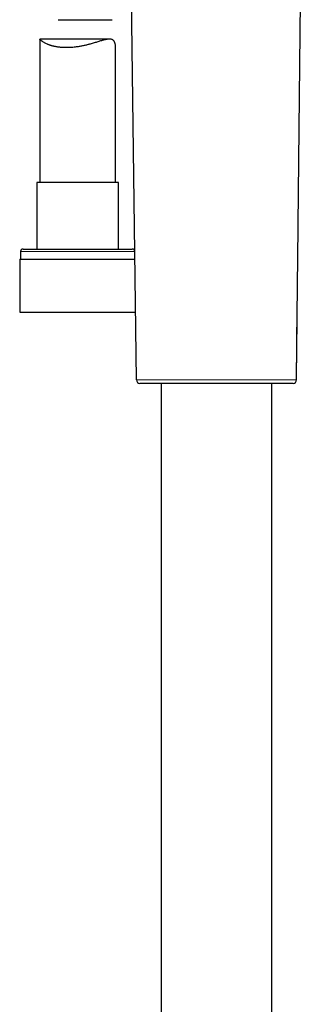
# Model space of a CAD drawing. Header units: millimetres. Extents: x 8 to 1018, y 12 to 2184.
# Tile 43 of 52: x 67 to 124, y 1691 to 1886. Entities that reach past the tile are written whole.
import ezdxf

# ---------------------------------------------------------------- set-up
doc = ezdxf.new("R2010")
doc.units = ezdxf.units.MM

msp = doc.modelspace()

# ---------------------------------------------------------------- linework, layer by layer
at = {"color": 7, "linetype": 'Continuous', "lineweight": 30}
for p, q in [((90.52, 1814.54), (89.39, 1897.9)), ((75.03, 1885.72), (85.69, 1885.72)), ((71.37, 1881.88), (71.37, 1853.53)), ((85.17, 1881.89), (71.38, 1881.89)), ((86.37, 1853.53), (86.37, 1880.35)), ((70.82, 1853.53), (70.82, 1840.41)), ((76.48, 1853.53), (70.82, 1853.53)), ((86.92, 1853.53), (76.48, 1853.53)), ((86.92, 1840.41), (86.92, 1853.53)), ((68.07, 1840.41), (75.66, 1840.41)), ((75.66, 1840.41), (89.67, 1840.41)), ((67.4, 1838.41), (67.4, 1827.91)), ((67.4, 1838.41), (75.46, 1838.41)), ((67.57, 1839.91), (67.57, 1838.41)), ((75.46, 1838.41), (90.2, 1838.41)), ((90.17, 1838.41), (90.17, 1839.91)), ((67.4, 1827.91), (75.46, 1827.91)), ((75.46, 1827.91), (90.35, 1827.91)), ((122.16, 1814.54), (122.31, 1828.5)), ((95.39, 1813.88), (95.39, 1629.45)), ((117.29, 1619.72), (117.29, 1813.88))]:
    msp.add_line(p, q, dxfattribs=at)
at = {"color": 8, "linetype": 'Continuous', "lineweight": 0}
for p, q in [((122.31, 1828.5), (122.49, 1845.1)), ((75.51, 1839.91), (67.57, 1839.91)), ((90.17, 1839.91), (75.51, 1839.91))]:
    msp.add_line(p, q, dxfattribs=at)
at = {"color": 7, "linetype": 'Continuous', "lineweight": 30, "flags": 128}
msp.add_lwpolyline([(122.49, 1845.1), (122.83, 1876.8), (123.5, 1939.29)], dxfattribs=at)
at = {"color": 7, "linetype": 'Continuous', "lineweight": 30}
for centre, radius, start, end in [((68.07, 1839.91), 0.5, 90, 180), ((89.67, 1839.91), 0.5, 0, 90), ((91.19, 1814.55), 0.67, 180.7754, 270), ((121.49, 1814.55), 0.67, 270, 359.3826)]:
    msp.add_arc(centre, radius, start, end, dxfattribs=at)
for points, knots in [([(86.37, 1880.35), (86.37, 1880.4), (86.37, 1880.54), (86.34, 1880.76), (86.29, 1881), (86.21, 1881.22), (86.14, 1881.37), (86.07, 1881.49), (86.01, 1881.57), (85.94, 1881.64), (85.85, 1881.71), (85.74, 1881.78), (85.6, 1881.83), (85.44, 1881.87), (85.26, 1881.89), (85.06, 1881.89), (84.86, 1881.87), (84.65, 1881.84), (84.43, 1881.8), (84.2, 1881.75), (83.96, 1881.68), (83.69, 1881.61), (83.39, 1881.52), (83.04, 1881.41), (82.68, 1881.3), (82.31, 1881.19), (81.92, 1881.07), (81.56, 1880.97), (81.22, 1880.87), (80.92, 1880.79), (80.61, 1880.72), (80.29, 1880.64), (79.97, 1880.57), (79.64, 1880.51), (79.31, 1880.44), (78.96, 1880.39), (78.57, 1880.33), (78.15, 1880.28), (77.73, 1880.24), (77.31, 1880.21), (76.9, 1880.2), (76.53, 1880.2), (76.22, 1880.21), (75.96, 1880.22), (75.7, 1880.23), (75.44, 1880.26), (75.19, 1880.28), (74.94, 1880.32), (74.7, 1880.36), (74.47, 1880.4), (74.24, 1880.45), (74.03, 1880.5), (73.82, 1880.55), (73.62, 1880.61), (73.42, 1880.67), (73.23, 1880.74), (73.05, 1880.81), (72.83, 1880.9), (72.59, 1881.01), (72.33, 1881.14), (72.11, 1881.27), (71.91, 1881.4), (71.77, 1881.5), (71.66, 1881.59), (71.58, 1881.66), (71.51, 1881.72), (71.46, 1881.77), (71.42, 1881.81), (71.39, 1881.85), (71.37, 1881.87), (71.37, 1881.88), (71.37, 1881.88)], [0, 0, 0, 0, 0.01341, 0.034293, 0.055633, 0.073383, 0.091198, 0.10016, 0.109121, 0.118149, 0.127199, 0.141105, 0.155364, 0.169705, 0.184574, 0.199522, 0.213556, 0.227644, 0.241578, 0.255554, 0.269391, 0.28326, 0.301238, 0.319276, 0.337394, 0.355568, 0.373817, 0.392122, 0.405674, 0.419272, 0.432895, 0.4466, 0.460331, 0.474146, 0.487991, 0.50189, 0.519209, 0.536592, 0.554067, 0.571612, 0.589253, 0.606968, 0.618602, 0.630256, 0.642009, 0.653762, 0.665599, 0.677436, 0.689372, 0.701328, 0.712984, 0.724658, 0.736419, 0.74818, 0.760011, 0.771842, 0.783756, 0.795688, 0.817243, 0.838205, 0.859251, 0.879259, 0.899344, 0.912678, 0.926037, 0.938743, 0.951475, 0.963427, 0.975405, 0.987065, 1, 1, 1, 1]), ([(122.14, 1814.54), (122.2, 1819.58), (122.32, 1829.77), (122.43, 1839.95), (122.49, 1845.1)], [0, 0, 0, 0, 0.4943824, 1, 1, 1, 1]), ([(121.49, 1813.88), (121.49, 1813.88), (121.48, 1813.88), (121.43, 1813.88), (121.36, 1813.88), (121.26, 1813.88), (121.13, 1813.88), (120.97, 1813.88), (120.79, 1813.88), (120.57, 1813.88), (120.33, 1813.88), (120.07, 1813.88), (119.77, 1813.88), (119.45, 1813.88), (119.11, 1813.88), (118.74, 1813.88), (118.35, 1813.88), (117.93, 1813.88), (117.5, 1813.88), (117.04, 1813.88), (116.57, 1813.88), (116.07, 1813.88), (115.55, 1813.88), (115.01, 1813.88), (114.45, 1813.88), (113.89, 1813.88), (113.31, 1813.88), (112.72, 1813.88), (112.12, 1813.88), (111.51, 1813.88), (110.88, 1813.88), (110.24, 1813.88), (109.59, 1813.88), (108.94, 1813.88), (108.29, 1813.88), (107.64, 1813.88), (106.98, 1813.88), (106.33, 1813.88), (105.67, 1813.88), (105, 1813.88), (104.34, 1813.88), (103.68, 1813.88), (103.03, 1813.88), (102.39, 1813.88), (101.76, 1813.88), (101.14, 1813.88), (100.53, 1813.88), (99.93, 1813.88), (99.34, 1813.88), (98.75, 1813.88), (98.18, 1813.88), (97.63, 1813.88), (97.1, 1813.88), (96.59, 1813.88), (96.1, 1813.88), (95.62, 1813.88), (95.17, 1813.88), (94.73, 1813.88), (94.31, 1813.88), (93.91, 1813.88), (93.55, 1813.88), (93.21, 1813.88), (92.89, 1813.88), (92.61, 1813.88), (92.34, 1813.88), (92.1, 1813.88), (91.89, 1813.88), (91.7, 1813.88), (91.54, 1813.88), (91.41, 1813.88), (91.31, 1813.88), (91.24, 1813.88), (91.2, 1813.88), (91.2, 1813.88), (91.19, 1813.88)], [0, 0, 0, 0, 0.014074, 0.028108, 0.042129, 0.056166, 0.070198, 0.083929, 0.09765, 0.111388, 0.125167, 0.139185, 0.153164, 0.16713, 0.18111, 0.195136, 0.208904, 0.222663, 0.23644, 0.250261, 0.264225, 0.278178, 0.292148, 0.306162, 0.320242, 0.334042, 0.347805, 0.361557, 0.375324, 0.389257, 0.403179, 0.417118, 0.4311, 0.445168, 0.458971, 0.472736, 0.486491, 0.50026, 0.514193, 0.528137, 0.542118, 0.556163, 0.570261, 0.584037, 0.597755, 0.611443, 0.625124, 0.639047, 0.65298, 0.666951, 0.680985, 0.695082, 0.708867, 0.722596, 0.736294, 0.749988, 0.764002, 0.778004, 0.792023, 0.806086, 0.820148, 0.833872, 0.847561, 0.861239, 0.874933, 0.888977, 0.902988, 0.916995, 0.931025, 0.94506, 0.958791, 0.972508, 0.986236, 1, 1, 1, 1])]:
    msp.add_open_spline(points, degree=3, knots=knots, dxfattribs=at)
at = {"color": 8, "linetype": 'Continuous', "lineweight": 0}
msp.add_open_spline([(90.52, 1814.54), (90.52, 1814.54), (90.52, 1814.54), (90.53, 1814.54), (90.55, 1814.54), (90.6, 1814.54), (90.67, 1814.54), (90.77, 1814.54), (90.88, 1814.54), (91.01, 1814.54), (91.15, 1814.54), (91.28, 1814.54), (91.43, 1814.54), (91.61, 1814.54), (91.84, 1814.54), (92.09, 1814.54), (92.35, 1814.54), (92.64, 1814.54), (92.94, 1814.54), (93.27, 1814.54), (93.62, 1814.54), (93.97, 1814.54), (94.32, 1814.54), (94.67, 1814.54), (95.09, 1814.54), (95.58, 1814.54), (96.15, 1814.54), (96.73, 1814.54), (97.33, 1814.54), (97.88, 1814.54), (98.37, 1814.54), (98.84, 1814.54), (99.35, 1814.54), (99.91, 1814.54), (100.46, 1814.54), (101.01, 1814.54), (101.54, 1814.54), (102.03, 1814.54), (102.47, 1814.54), (102.93, 1814.54), (103.44, 1814.54), (104.02, 1814.54), (104.61, 1814.54), (105.19, 1814.54), (105.78, 1814.54), (106.37, 1814.54), (106.97, 1814.54), (107.57, 1814.54), (108.16, 1814.54), (108.75, 1814.54), (109.33, 1814.54), (109.9, 1814.54), (110.47, 1814.54), (111.04, 1814.54), (111.6, 1814.54), (112.16, 1814.54), (112.71, 1814.54), (113.22, 1814.54), (113.69, 1814.54), (114.16, 1814.54), (114.65, 1814.54), (115.18, 1814.54), (115.67, 1814.54), (116.13, 1814.54), (116.57, 1814.54), (116.95, 1814.54), (117.29, 1814.54), (117.61, 1814.54), (117.94, 1814.54), (118.3, 1814.54), (118.68, 1814.54), (119.1, 1814.54), (119.54, 1814.54), (119.93, 1814.54), (120.3, 1814.54), (120.6, 1814.54), (120.85, 1814.54), (121.05, 1814.54), (121.27, 1814.54), (121.48, 1814.54), (121.69, 1814.54), (121.85, 1814.54), (121.98, 1814.54), (122.07, 1814.54), (122.13, 1814.54), (122.16, 1814.54), (122.16, 1814.54), (122.16, 1814.54)], degree=3, knots=[0, 0, 0, 0, 0.000001, 0.009789, 0.019577, 0.03206, 0.044549, 0.057032, 0.068383, 0.079737, 0.091088, 0.099206, 0.107324, 0.119153, 0.130986, 0.142816, 0.154691, 0.166571, 0.178447, 0.19051, 0.202578, 0.214641, 0.225277, 0.235916, 0.246552, 0.261925, 0.277297, 0.292275, 0.307254, 0.322205, 0.331993, 0.34178, 0.354264, 0.366752, 0.379236, 0.390587, 0.401943, 0.413294, 0.421413, 0.429531, 0.441354, 0.453181, 0.465004, 0.476872, 0.488745, 0.500613, 0.51267, 0.524732, 0.53679, 0.548615, 0.560444, 0.572269, 0.584139, 0.596013, 0.607883, 0.619942, 0.632005, 0.644063, 0.653856, 0.663648, 0.676137, 0.688631, 0.70112, 0.712474, 0.723832, 0.735187, 0.743308, 0.751428, 0.762062, 0.772698, 0.783332, 0.798699, 0.814066, 0.829038, 0.84401, 0.858954, 0.869592, 0.880234, 0.890872, 0.906247, 0.921622, 0.936602, 0.951583, 0.966537, 0.980036, 0.993535, 1, 1, 1, 1], dxfattribs=at)

doc.saveas('drawing.dxf')
